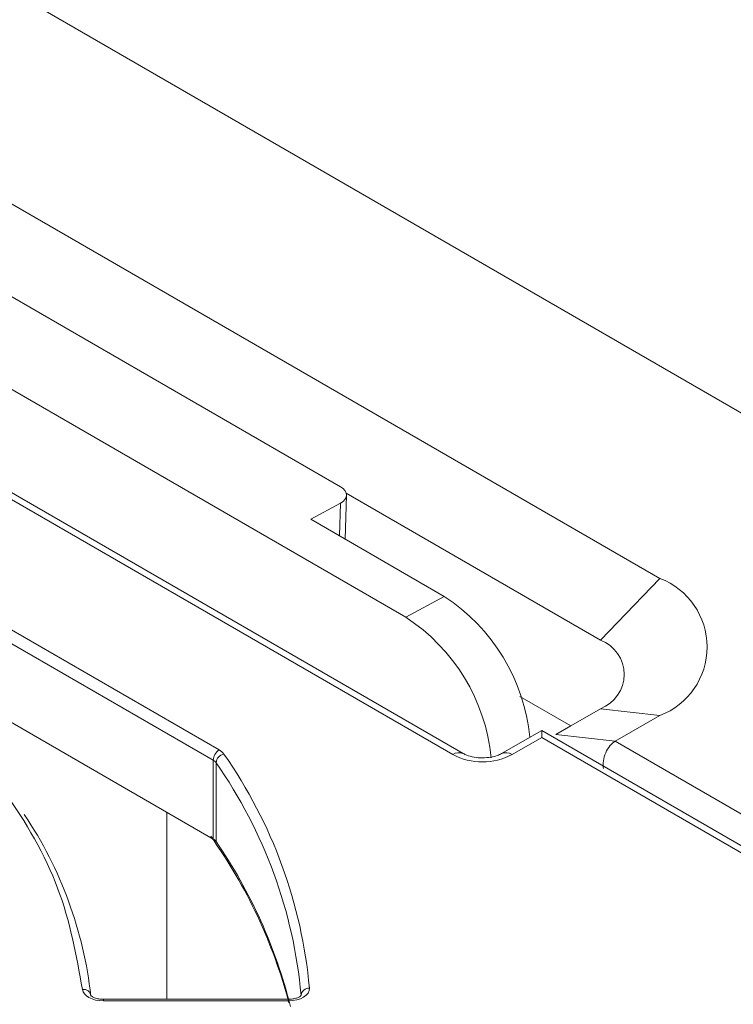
# Model space of a CAD drawing. Header units: millimetres. Extents: x -420 to 420, y -297 to 297.
# Tile 194 of 197: x 344 to 361, y 234 to 258. Entities that reach past the tile are written whole.
import ezdxf

# ---------------------------------------------------------------- set-up
doc = ezdxf.new("R2010")
doc.units = ezdxf.units.MM
doc.header["$MEASUREMENT"] = 0
doc.layers.add('layer 1', color=7, linetype='Continuous')

msp = doc.modelspace()

# ---------------------------------------------------------------- linework, layer by layer
at = {"layer": 'layer 1', "color": 7, "lineweight": 9}
for points in [[(382.8166, 236.1603), (382.8166, 236.1603), (330.9575, 266.0981), (330.9575, 266.0981)], [(338.8431, 256.4606), (338.8431, 256.4606), (359.4444, 244.5675), (359.4444, 244.5675)], [(354.7371, 240.3771), (354.7371, 240.3771), (332.0044, 253.5004), (332.0044, 253.5004)], [(354.4859, 240.3521), (354.4859, 240.3521), (331.7531, 253.4756), (331.7531, 253.4756)], [(336.3103, 253.4818), (336.3103, 253.4818), (353.3599, 243.6392), (353.3599, 243.6392)], [(341.8504, 252.5026), (341.8504, 252.5026), (351.7958, 246.7613), (351.7958, 246.7613)], [(351.9134, 245.5046), (351.9134, 245.5046), (351.9429, 246.5557), (351.9429, 246.5557)], [(358.0237, 243.091), (358.0237, 243.091), (351.9367, 246.6052), (351.9367, 246.6052)], [(351.796, 246.3648), (351.796, 246.3648), (351.0862, 245.9822), (351.0862, 245.9822)], [(351.7741, 245.585), (351.7741, 245.585), (351.796, 246.3648), (351.796, 246.3648)], [(351.0862, 245.9822), (351.0862, 245.9822), (354.2829, 244.1367), (354.2829, 244.1367)], [(341.3436, 244.8223), (341.3436, 244.8223), (348.893, 240.4643), (348.893, 240.4643)], [(348.7507, 240.2181), (348.7507, 240.2181), (341.2016, 244.5763), (341.2016, 244.5763)], [(358.0237, 243.091), (358.0237, 243.091), (359.4444, 244.5675), (359.4444, 244.5675)], [(353.3599, 243.6392), (353.3599, 243.6392), (354.2829, 244.1367), (354.2829, 244.1367)], [(356.3322, 240.7677), (356.1948, 242.1432), (355.4411, 243.3822), (354.2829, 244.1367)], [(355.409, 240.2748), (355.2702, 241.6486), (354.5169, 242.8855), (353.3599, 243.6392)], [(348.7507, 238.3314), (348.7507, 238.3314), (341.2016, 242.6894), (341.2016, 242.6894)], [(356.0917, 241.7456), (356.0917, 241.7456), (357.3134, 241.0406), (357.3134, 241.0406)], [(357.3134, 241.0406), (357.3134, 241.0406), (358.0237, 241.4507), (358.0237, 241.4507)], [(358.0237, 241.4507), (358.0237, 241.4507), (359.4444, 241.2867), (359.4444, 241.2867)], [(359.4444, 241.2867), (359.4444, 241.2867), (358.379, 240.6714), (358.379, 240.6714)], [(356.9581, 240.8354), (356.9581, 240.8354), (357.3134, 241.0406), (357.3134, 241.0406)], [(356.6172, 240.9322), (356.6172, 240.9322), (355.6555, 240.3771), (355.6555, 240.3771)], [(365.7483, 235.6608), (365.7483, 235.6608), (356.6172, 240.9322), (356.6172, 240.9322)], [(356.6172, 240.7623), (356.6172, 240.7623), (356.6172, 240.9322), (356.6172, 240.9322)], [(356.9581, 240.8354), (356.9581, 240.8354), (358.379, 240.6714), (358.379, 240.6714)], [(356.6172, 240.7623), (356.6172, 240.7623), (355.9067, 240.3521), (355.9067, 240.3521)], [(365.4971, 235.6361), (365.4971, 235.6361), (356.6172, 240.7623), (356.6172, 240.7623)], [(358.379, 240.6714), (358.379, 240.6714), (366.4066, 236.0374), (366.4066, 236.0374)], [(358.379, 240.6714), (358.379, 240.6714), (358.379, 240.6714), (358.379, 240.6714)], [(348.893, 240.4643), (348.8084, 240.4102), (348.7553, 240.3184), (348.7507, 240.2181)], [(349.0057, 240.3646), (348.9045, 240.345), (348.8283, 240.2609), (348.8184, 240.1585)], [(349.0057, 240.3646), (348.976, 240.4058), (348.9373, 240.44), (348.893, 240.4643)], [(351.0536, 234.7622), (350.8728, 236.7768), (350.1665, 238.7086), (349.0057, 240.3646)], [(354.7364, 240.3775), (354.6543, 240.4143), (354.559, 240.4046), (354.4859, 240.3521)], [(354.4859, 240.3521), (354.9314, 240.1214), (355.4612, 240.1214), (355.9067, 240.3521)], [(355.9067, 240.3521), (355.8336, 240.4046), (355.7381, 240.4143), (355.6559, 240.3773)], [(358.1479, 240.3948), (358.1479, 240.3948), (358.1479, 240.3948), (358.1479, 240.3948)], [(348.8184, 240.1585), (348.8007, 240.1831), (348.7776, 240.2035), (348.7507, 240.2181)], [(348.7507, 238.3314), (348.7507, 238.3314), (348.7507, 240.2181), (348.7507, 240.2181)], [(350.8529, 234.593), (350.6733, 236.5942), (349.9716, 238.5132), (348.8184, 240.1585)], [(348.8184, 240.1585), (348.8184, 240.1585), (348.8184, 238.2716), (348.8184, 238.2716)], [(358.0922, 240.0168), (358.0922, 240.0168), (358.0922, 240.0168), (358.0922, 240.0168)], [(345.8199, 234.5758), (345.649, 236.1304), (345.1019, 237.6197), (344.2262, 238.9153)], [(347.643, 234.4965), (347.643, 234.4965), (347.643, 238.9709), (347.643, 238.9709)], [(350.5615, 234.4161), (350.1842, 235.8463), (349.5503, 237.1963), (348.6903, 238.3999)], [(348.8184, 238.2716), (348.8007, 238.2964), (348.7776, 238.3168), (348.7507, 238.3314)], [(350.5989, 234.3228), (350.2487, 235.7357), (349.6455, 237.0736), (348.8184, 238.2716)], [(308.3088, 201.3498), (308.3088, 201.3498), (371.095, 237.5958), (371.095, 237.5958)], [(370.7398, 235.75), (370.7398, 235.75), (309.0191, 200.1196), (309.0191, 200.1196)], [(312.9277, 205.2884), (312.9277, 205.2884), (365.4971, 235.6361), (365.4971, 235.6361)], [(366.1553, 235.2421), (366.1553, 235.2421), (313.3017, 204.7303), (313.3017, 204.7303)], [(366.4066, 235.2172), (366.4066, 235.2172), (313.5529, 204.7054), (313.5529, 204.7054)], [(351.0536, 234.7622), (350.9523, 234.7683), (350.8641, 234.6939), (350.8529, 234.593)], [(350.5517, 234.4965), (350.5517, 234.4965), (346.1209, 234.4965), (346.1209, 234.4965)], [(346.1209, 234.4965), (346.1209, 234.4965), (346.1209, 234.4596), (346.1209, 234.4596)], [(350.5517, 234.4596), (350.5517, 234.4596), (346.1209, 234.4596), (346.1209, 234.4596)], [(350.5517, 234.4965), (350.5517, 234.4965), (350.5517, 234.4596), (350.5517, 234.4596)]]:
    msp.add_open_spline(points, degree=3, dxfattribs=at)
for points, knots in [([(351.796, 246.3648), (351.796, 246.3648), (351.8585, 246.4062), (351.8585, 246.4062), (351.8585, 246.4062), (351.8585, 246.4062), (351.9049, 246.4536), (351.9049, 246.4536), (351.9049, 246.4536), (351.9049, 246.4536), (351.9335, 246.5056), (351.9335, 246.5056), (351.9335, 246.5056), (351.9335, 246.5056), (351.9431, 246.5603), (351.9431, 246.5603), (351.9431, 246.5603), (351.9431, 246.5603), (351.9335, 246.6152), (351.9335, 246.6152), (351.9335, 246.6152), (351.9335, 246.6152), (351.9047, 246.6682), (351.9047, 246.6682), (351.9047, 246.6682), (351.9047, 246.6682), (351.8583, 246.7177), (351.8583, 246.7177), (351.8583, 246.7177), (351.8583, 246.7177), (351.7958, 246.7613), (351.7958, 246.7613)], [0, 0, 0, 0, 0.1111111, 0.1111111, 0.1111111, 0.1111111, 0.2222222, 0.2222222, 0.2222222, 0.2222222, 0.3333333, 0.3333333, 0.3333333, 0.3333333, 0.4444444, 0.4444444, 0.4444444, 0.4444444, 0.5555556, 0.5555556, 0.5555556, 0.5555556, 0.6666667, 0.6666667, 0.6666667, 0.6666667, 0.7777778, 0.7777778, 0.7777778, 0.7777778, 1, 1, 1, 1]), ([(359.4444, 241.2867), (360.126, 241.5453), (360.5766, 242.1983), (360.5766, 242.9271), (360.5766, 242.9271), (360.5766, 243.6558), (360.126, 244.3089), (359.4444, 244.5675)], [0, 0, 0, 0, 0.3333333, 0.3333333, 0.3333333, 0.3333333, 1, 1, 1, 1]), ([(345.6192, 234.7335), (345.4719, 235.5471), (345.3245, 236.3606), (345.0255, 237.1567), (345.0255, 237.1567), (344.7264, 237.9529), (344.2758, 238.7315), (343.7286, 239.4867), (343.7286, 239.4867), (343.1815, 240.242), (342.5378, 240.974), (341.7662, 241.6562), (341.7662, 241.6562), (340.9946, 242.3382), (340.0949, 242.9701), (339.1951, 243.6021)], [0, 0, 0, 0, 0.2, 0.2, 0.2, 0.2, 0.4, 0.4, 0.4, 0.4, 0.6, 0.6, 0.6, 0.6, 1, 1, 1, 1]), ([(358.0237, 241.4507), (358.3645, 241.5798), (358.5897, 241.9064), (358.5897, 242.2708), (358.5897, 242.2708), (358.5897, 242.6354), (358.3645, 242.9616), (358.0237, 243.091)], [0, 0, 0, 0, 0.3333333, 0.3333333, 0.3333333, 0.3333333, 1, 1, 1, 1]), ([(358.379, 240.6714), (358.2847, 240.6172), (358.2016, 240.5175), (358.1479, 240.3948), (358.1479, 240.3948), (358.094, 240.272), (358.074, 240.1362), (358.0922, 240.0168)], [0, 0, 0, 0, 0.3333333, 0.3333333, 0.3333333, 0.3333333, 1, 1, 1, 1]), ([(358.379, 240.6714), (358.2847, 240.6172), (358.2016, 240.5175), (358.1479, 240.3948), (358.1479, 240.3948), (358.094, 240.272), (358.074, 240.1362), (358.0922, 240.0168)], [0, 0, 0, 0, 0.3333333, 0.3333333, 0.3333333, 0.3333333, 1, 1, 1, 1]), ([(358.379, 240.6714), (358.2847, 240.6172), (358.2016, 240.5175), (358.1479, 240.3948), (358.1479, 240.3948), (358.094, 240.272), (358.074, 240.1362), (358.0922, 240.0168)], [0, 0, 0, 0, 0.3333333, 0.3333333, 0.3333333, 0.3333333, 1, 1, 1, 1]), ([(358.379, 240.6714), (358.2847, 240.6172), (358.2016, 240.5175), (358.1479, 240.3948), (358.1479, 240.3948), (358.094, 240.272), (358.074, 240.136), (358.0922, 240.0168)], [0, 0, 0, 0, 0.3333333, 0.3333333, 0.3333333, 0.3333333, 1, 1, 1, 1]), ([(358.379, 240.6714), (358.2847, 240.6172), (358.2016, 240.5175), (358.1479, 240.3948), (358.1479, 240.3948), (358.094, 240.272), (358.074, 240.136), (358.0922, 240.0168)], [0, 0, 0, 0, 0.3333333, 0.3333333, 0.3333333, 0.3333333, 1, 1, 1, 1]), ([(358.379, 240.6714), (358.2847, 240.6172), (358.2016, 240.5175), (358.1479, 240.3948), (358.1479, 240.3948), (358.094, 240.272), (358.074, 240.136), (358.0922, 240.0168)], [0, 0, 0, 0, 0.3333333, 0.3333333, 0.3333333, 0.3333333, 1, 1, 1, 1]), ([(358.379, 240.6714), (358.2847, 240.6172), (358.2016, 240.5175), (358.1479, 240.3948), (358.1479, 240.3948), (358.094, 240.272), (358.074, 240.136), (358.0922, 240.0168)], [0, 0, 0, 0, 0.3333333, 0.3333333, 0.3333333, 0.3333333, 1, 1, 1, 1]), ([(358.379, 240.6714), (358.2847, 240.6172), (358.2016, 240.5175), (358.1479, 240.3948), (358.1479, 240.3948), (358.094, 240.272), (358.074, 240.136), (358.0922, 240.0168)], [0, 0, 0, 0, 0.3333333, 0.3333333, 0.3333333, 0.3333333, 1, 1, 1, 1]), ([(358.379, 240.6714), (358.2847, 240.6172), (358.2016, 240.5175), (358.1479, 240.3948), (358.1479, 240.3948), (358.094, 240.272), (358.074, 240.136), (358.0922, 240.0168)], [0, 0, 0, 0, 0.3333333, 0.3333333, 0.3333333, 0.3333333, 1, 1, 1, 1]), ([(358.379, 240.6714), (358.2847, 240.6172), (358.2016, 240.5175), (358.1479, 240.3948), (358.1479, 240.3948), (358.094, 240.272), (358.074, 240.136), (358.0922, 240.0168)], [0, 0, 0, 0, 0.3333333, 0.3333333, 0.3333333, 0.3333333, 1, 1, 1, 1]), ([(358.379, 240.6714), (358.2847, 240.6172), (358.2016, 240.5175), (358.1479, 240.3948), (358.1479, 240.3948), (358.094, 240.272), (358.074, 240.136), (358.0922, 240.0168)], [0, 0, 0, 0, 0.3333333, 0.3333333, 0.3333333, 0.3333333, 1, 1, 1, 1]), ([(358.379, 240.6714), (358.2847, 240.6172), (358.2016, 240.5175), (358.1479, 240.3948), (358.1479, 240.3948), (358.094, 240.272), (358.074, 240.136), (358.0922, 240.0168)], [0, 0, 0, 0, 0.3333333, 0.3333333, 0.3333333, 0.3333333, 1, 1, 1, 1]), ([(358.379, 240.6714), (358.2847, 240.6172), (358.2016, 240.5175), (358.1479, 240.3948), (358.1479, 240.3948), (358.094, 240.272), (358.074, 240.136), (358.0922, 240.0168)], [0, 0, 0, 0, 0.3333333, 0.3333333, 0.3333333, 0.3333333, 1, 1, 1, 1]), ([(358.379, 240.6714), (358.2847, 240.6172), (358.2016, 240.5175), (358.1479, 240.3948), (358.1479, 240.3948), (358.094, 240.272), (358.074, 240.136), (358.0922, 240.0168)], [0, 0, 0, 0, 0.3333333, 0.3333333, 0.3333333, 0.3333333, 1, 1, 1, 1]), ([(358.379, 240.6714), (358.2847, 240.6172), (358.2016, 240.5175), (358.1479, 240.3948), (358.1479, 240.3948), (358.094, 240.272), (358.074, 240.136), (358.0922, 240.0168)], [0, 0, 0, 0, 0.3333333, 0.3333333, 0.3333333, 0.3333333, 1, 1, 1, 1]), ([(358.379, 240.6714), (358.2847, 240.617), (358.2016, 240.5175), (358.1479, 240.3948), (358.1479, 240.3948), (358.094, 240.272), (358.074, 240.136), (358.0922, 240.0168)], [0, 0, 0, 0, 0.3333333, 0.3333333, 0.3333333, 0.3333333, 1, 1, 1, 1]), ([(358.379, 240.6714), (358.2847, 240.617), (358.2016, 240.5175), (358.1479, 240.3948), (358.1479, 240.3948), (358.094, 240.272), (358.074, 240.136), (358.0922, 240.0168)], [0, 0, 0, 0, 0.3333333, 0.3333333, 0.3333333, 0.3333333, 1, 1, 1, 1]), ([(358.379, 240.6714), (358.2847, 240.617), (358.2016, 240.5175), (358.1479, 240.3948), (358.1479, 240.3948), (358.094, 240.272), (358.074, 240.136), (358.0922, 240.0168)], [0, 0, 0, 0, 0.3333333, 0.3333333, 0.3333333, 0.3333333, 1, 1, 1, 1]), ([(358.379, 240.6714), (358.2847, 240.617), (358.2016, 240.5175), (358.1479, 240.3948), (358.1479, 240.3948), (358.094, 240.272), (358.074, 240.136), (358.0922, 240.0168)], [0, 0, 0, 0, 0.3333333, 0.3333333, 0.3333333, 0.3333333, 1, 1, 1, 1]), ([(358.379, 240.6714), (358.2847, 240.617), (358.2016, 240.5175), (358.1479, 240.3948), (358.1479, 240.3948), (358.094, 240.272), (358.074, 240.136), (358.0922, 240.0168)], [0, 0, 0, 0, 0.3333333, 0.3333333, 0.3333333, 0.3333333, 1, 1, 1, 1]), ([(358.379, 240.6714), (358.2847, 240.617), (358.2016, 240.5175), (358.1479, 240.3948), (358.1479, 240.3948), (358.094, 240.272), (358.074, 240.136), (358.0922, 240.0168)], [0, 0, 0, 0, 0.3333333, 0.3333333, 0.3333333, 0.3333333, 1, 1, 1, 1]), ([(355.6555, 240.3771), (355.6227, 240.3606), (355.59, 240.3441), (355.5482, 240.3292), (355.5482, 240.3292), (355.5045, 240.3138), (355.4506, 240.3001), (355.3939, 240.2907), (355.3939, 240.2907), (355.3319, 240.2803), (355.2661, 240.2748), (355.2004, 240.2746), (355.2004, 240.2746), (355.1313, 240.2742), (355.0621, 240.2798), (354.9969, 240.2911), (354.9969, 240.2911), (354.9323, 240.3019), (354.8717, 240.3182), (354.8242, 240.3365), (354.8242, 240.3365), (354.7909, 240.3494), (354.7639, 240.3632), (354.7371, 240.3771)], [0, 0, 0, 0, 0.1428571, 0.1428571, 0.1428571, 0.1428571, 0.2857143, 0.2857143, 0.2857143, 0.2857143, 0.4285714, 0.4285714, 0.4285714, 0.4285714, 0.5714286, 0.5714286, 0.5714286, 0.5714286, 0.7142857, 0.7142857, 0.7142857, 0.7142857, 1, 1, 1, 1]), ([(345.8199, 234.5758), (345.8148, 234.6236), (345.7906, 234.6672), (345.7528, 234.697), (345.7528, 234.697), (345.7151, 234.7265), (345.6668, 234.7398), (345.6192, 234.7335)], [0, 0, 0, 0, 0.3333333, 0.3333333, 0.3333333, 0.3333333, 1, 1, 1, 1]), ([(346.1209, 234.4596), (346.1209, 234.4596), (346.0263, 234.4647), (346.0263, 234.4647), (346.0263, 234.4647), (346.0263, 234.4647), (345.9351, 234.4802), (345.9351, 234.4802), (345.9351, 234.4802), (345.9351, 234.4802), (345.8505, 234.505), (345.8505, 234.505), (345.8505, 234.505), (345.8505, 234.505), (345.7755, 234.539), (345.7755, 234.539), (345.7755, 234.539), (345.7755, 234.539), (345.713, 234.5802), (345.713, 234.5802), (345.713, 234.5802), (345.713, 234.5802), (345.6653, 234.6276), (345.6653, 234.6276), (345.6653, 234.6276), (345.6653, 234.6276), (345.6335, 234.6793), (345.6335, 234.6793), (345.6335, 234.6793), (345.6335, 234.6793), (345.6192, 234.7335), (345.6192, 234.7335)], [0, 0, 0, 0, 0.1111111, 0.1111111, 0.1111111, 0.1111111, 0.2222222, 0.2222222, 0.2222222, 0.2222222, 0.3333333, 0.3333333, 0.3333333, 0.3333333, 0.4444444, 0.4444444, 0.4444444, 0.4444444, 0.5555556, 0.5555556, 0.5555556, 0.5555556, 0.6666667, 0.6666667, 0.6666667, 0.6666667, 0.7777778, 0.7777778, 0.7777778, 0.7777778, 1, 1, 1, 1]), ([(351.0536, 234.7622), (351.0536, 234.7622), (351.0478, 234.704), (351.0478, 234.704), (351.0478, 234.704), (351.0478, 234.704), (351.0218, 234.6475), (351.0218, 234.6475), (351.0218, 234.6475), (351.0218, 234.6475), (350.9769, 234.595), (350.9769, 234.595), (350.9769, 234.595), (350.9769, 234.595), (350.9146, 234.549), (350.9146, 234.549), (350.9146, 234.549), (350.9146, 234.549), (350.8376, 234.5111), (350.8376, 234.5111), (350.8376, 234.5111), (350.8376, 234.5111), (350.7489, 234.4829), (350.7489, 234.4829), (350.7489, 234.4829), (350.7489, 234.4829), (350.6524, 234.4654), (350.6524, 234.4654), (350.6524, 234.4654), (350.6524, 234.4654), (350.5517, 234.4596), (350.5517, 234.4596)], [0, 0, 0, 0, 0.1111111, 0.1111111, 0.1111111, 0.1111111, 0.2222222, 0.2222222, 0.2222222, 0.2222222, 0.3333333, 0.3333333, 0.3333333, 0.3333333, 0.4444444, 0.4444444, 0.4444444, 0.4444444, 0.5555556, 0.5555556, 0.5555556, 0.5555556, 0.6666667, 0.6666667, 0.6666667, 0.6666667, 0.7777778, 0.7777778, 0.7777778, 0.7777778, 1, 1, 1, 1]), ([(346.1209, 234.4965), (346.0827, 234.4984), (346.0443, 234.5002), (346.0086, 234.506), (346.0086, 234.506), (345.9719, 234.5121), (345.9375, 234.5223), (345.9087, 234.534), (345.9087, 234.534), (345.8851, 234.5437), (345.8649, 234.5541), (345.8503, 234.5643), (345.8503, 234.5643), (345.8346, 234.5753), (345.8248, 234.586), (345.8214, 234.5901), (345.8214, 234.5901), (345.819, 234.5925), (345.8194, 234.5923), (345.8195, 234.5918)], [0, 0, 0, 0, 0.1666667, 0.1666667, 0.1666667, 0.1666667, 0.3333333, 0.3333333, 0.3333333, 0.3333333, 0.5, 0.5, 0.5, 0.5, 0.6666667, 0.6666667, 0.6666667, 0.6666667, 1, 1, 1, 1]), ([(350.8539, 234.5916), (350.8541, 234.5927), (350.8543, 234.5937), (350.8541, 234.5939), (350.8541, 234.5939), (350.8532, 234.5943), (350.8476, 234.585), (350.8364, 234.5752), (350.8364, 234.5752), (350.8249, 234.5649), (350.8075, 234.5537), (350.7849, 234.5432), (350.7849, 234.5432), (350.7627, 234.5328), (350.7357, 234.523), (350.7056, 234.5151), (350.7056, 234.5151), (350.6733, 234.5067), (350.6375, 234.5006), (350.6007, 234.4982), (350.6007, 234.4982), (350.5844, 234.4972), (350.5681, 234.4968), (350.5517, 234.4965)], [0, 0, 0, 0, 0.1428571, 0.1428571, 0.1428571, 0.1428571, 0.2857143, 0.2857143, 0.2857143, 0.2857143, 0.4285714, 0.4285714, 0.4285714, 0.4285714, 0.5714286, 0.5714286, 0.5714286, 0.5714286, 0.7142857, 0.7142857, 0.7142857, 0.7142857, 1, 1, 1, 1])]:
    msp.add_open_spline(points, degree=3, knots=knots, dxfattribs=at)

doc.saveas('drawing.dxf')
